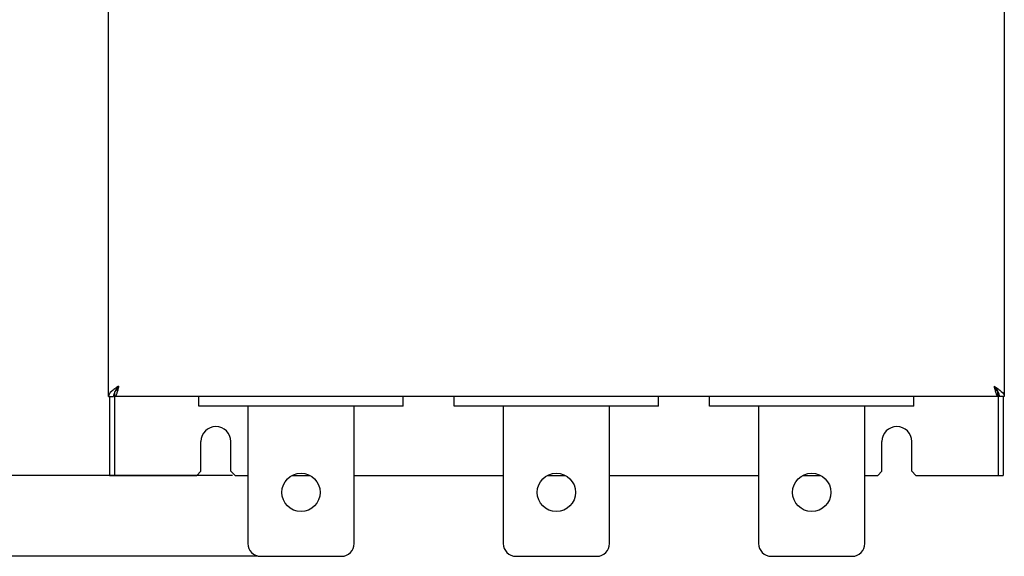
# Model space of a CAD drawing. Header units: millimetres. Extents: x -2787 to 4673, y -54 to 2046.
# Tile 100 of 124: x 2689 to 2920, y 1131 to 1257. Entities that reach past the tile are written whole.
import ezdxf

# ---------------------------------------------------------------- set-up
doc = ezdxf.new("R2010")
doc.units = ezdxf.units.MM
doc.header["$LTSCALE"] = 81.675
doc.header["$PDMODE"] = 3
doc.header["$PDSIZE"] = 0.3125
doc.layers.get('0').update_dxf_attribs({"linetype": 'CONTINUOUS'})
doc.layers.get('DEFPOINTS').update_dxf_attribs({"linetype": 'CONTINUOUS'})
doc.layers.add('02___PRT_ALL_AXES', color=7, linetype='CONTINUOUS')
doc.styles.get("Standard").update_dxf_attribs({"font": 'SIMPLEX.SHX', "width": 0.8})
doc.dimstyles.new('DIMSTYLE_1', dxfattribs={"dimtxt": 17.5, "dimasz": 0.9375, "dimexe": 0.125, "dimexo": 0.0625, "dimgap": 1.75, "dimtad": 0, "dimtih": 1, "dimtoh": 1, "dimdsep": 46, "dimtxsty": 'Standard', "dimblk": '_FILLED', "dimblk1": '_FILLED', "dimblk2": '_FILLED', "dimcen": 0.09, "dimazin": 2, "dimtfac": 1, "dimtofl": 0, "dimtmove": 0, "dimatfit": 3, "dimldrblk": '_FILLED', "dimfxl": 1, "dimtolj": 1, "dimarcsym": 0})
doc.dimstyles.new('DIMSTYLE_2', dxfattribs={"dimtxt": 17.5, "dimasz": 0.9375, "dimexe": 0.125, "dimexo": 0.0625, "dimtad": 0, "dimtih": 1, "dimtoh": 1, "dimdsep": 46, "dimtxsty": 'Standard', "dimblk": '_FILLED', "dimblk1": '_FILLED', "dimblk2": '_FILLED', "dimcen": 0.09, "dimazin": 2, "dimtfac": 1, "dimtmove": 0, "dimatfit": 2, "dimldrblk": '_FILLED', "dimfxl": 1, "dimtolj": 1, "dimarcsym": 0})

# ---------------------------------------------------------------- blocks, each defined once
blk = doc.blocks.new('_FILLED')
at = {"color": 0, "linetype": 'ByBlock'}
blk.add_solid([(0, 0), (-1, 0.17), (-1, -0.17)], dxfattribs=at)
blk = doc.blocks.new('*D43')
at = {"color": 0, "lineweight": -2, "transparency": 16777216}
for p, q in [((2711.41, 1540.07), (2619.61, 1540.07)), ((2619.73, 1539.13), (2619.73, 1328.44)), ((2619.73, 1151.01), (2619.73, 1301.61)), ((2738.51, 1150.07), (2619.61, 1150.07))]:
    blk.add_line(p, q, dxfattribs=at)
at = {"layer": 'DEFPOINTS', "color": 0, "transparency": 16777216}
for p in [(2711.48, 1540.07), (2619.73, 1150.07), (2738.58, 1150.07)]:
    blk.add_point(p, dxfattribs=at)
at = {"color": 0, "lineweight": -2, "transparency": 16777216, "xscale": 0.9375, "yscale": 0.9375, "zscale": 0.9375}
for p, rotation in [((2619.73, 1540.07), 90), ((2619.73, 1150.07), 270)]:
    blk.add_blockref('_FILLED', p, dxfattribs=dict(at, rotation=rotation))
at = {"color": 0, "transparency": 16777216, "insert": (2619.73, 1326.69), "char_height": 17.5, "width": 84, "attachment_point": 2, "line_spacing_factor": 0.9}
blk.add_mtext('\\A1;390', dxfattribs=at)
blk = doc.blocks.new('*D45')
at = {"color": 0, "lineweight": -2, "transparency": 16777216}
for p, q in [((2744.51, 1550.27), (2499.07, 1550.27)), ((2499.19, 1549.33), (2499.19, 1386.39)), ((2499.19, 1132.03), (2499.19, 1361.81)), ((2744.51, 1131.09), (2499.07, 1131.09))]:
    blk.add_line(p, q, dxfattribs=at)
at = {"layer": 'DEFPOINTS', "color": 0, "transparency": 16777216}
for p in [(2744.58, 1550.27), (2499.19, 1131.09), (2744.58, 1131.09)]:
    blk.add_point(p, dxfattribs=at)
at = {"color": 0, "lineweight": -2, "transparency": 16777216, "xscale": 0.9375, "yscale": 0.9375, "zscale": 0.9375}
for p, rotation in [((2499.19, 1550.27), 90), ((2499.19, 1131.09), 270)]:
    blk.add_blockref('_FILLED', p, dxfattribs=dict(at, rotation=rotation))
at = {"color": 0, "transparency": 16777216, "insert": (2499.19, 1385.77), "char_height": 17.5, "width": 84, "attachment_point": 2, "line_spacing_factor": 0.9}
blk.add_mtext('\\A1;419', dxfattribs=at)

msp = doc.modelspace()

# ---------------------------------------------------------------- linework, layer by layer
at = {"color": 3}
for p, q in [((2709.39, 1168.619), (2709.39, 1511.619)), ((2919.89, 1511.619), (2919.89, 1168.619)), ((2709.39, 1168.619), (2710.59, 1168.619)), ((2709.64, 1168.619), (2709.64, 1150.069)), ((2710.89, 1168.869), (2710.615, 1168.869)), ((2710.84, 1168.869), (2710.84, 1150.069)), ((2710.89, 1168.619), (2710.89, 1169.712)), ((2918.39, 1168.619), (2710.89, 1168.619)), ((2711.265, 1170.069), (2711.097, 1170.069)), ((2730.64, 1166.369), (2730.64, 1168.619)), ((2778.64, 1166.369), (2778.64, 1168.619)), ((2790.64, 1166.369), (2790.64, 1168.619)), ((2838.64, 1166.369), (2838.64, 1168.619)), ((2850.64, 1166.369), (2850.64, 1168.619)), ((2898.64, 1166.369), (2898.64, 1168.619)), ((2918.183, 1170.069), (2918.015, 1170.069)), ((2918.39, 1168.619), (2918.39, 1169.712)), ((2918.664, 1168.869), (2918.39, 1168.869)), ((2918.44, 1168.869), (2918.44, 1150.069)), ((2919.89, 1168.619), (2918.69, 1168.619)), ((2919.64, 1168.619), (2919.64, 1150.069)), ((2778.64, 1166.369), (2730.64, 1166.369)), ((2742.14, 1166.369), (2742.14, 1134.092)), ((2767.14, 1134.092), (2767.14, 1166.369)), ((2838.64, 1166.369), (2790.64, 1166.369)), ((2802.14, 1166.369), (2802.14, 1134.092)), ((2827.14, 1134.092), (2827.14, 1166.369)), ((2898.64, 1166.369), (2850.64, 1166.369)), ((2862.14, 1166.369), (2862.14, 1134.092)), ((2887.14, 1134.092), (2887.14, 1166.369)), ((2731.14, 1151.069), (2731.14, 1158.069)), ((2738.14, 1151.069), (2738.14, 1158.069)), ((2891.14, 1151.069), (2891.14, 1158.069)), ((2898.14, 1151.069), (2898.14, 1158.069)), ((2709.64, 1150.069), (2730.14, 1150.069)), ((2730.14, 1150.069), (2731.14, 1151.069)), ((2738.14, 1151.069), (2739.14, 1150.069)), ((2739.14, 1150.069), (2742.14, 1150.069)), ((2752.563, 1150.069), (2756.717, 1150.069)), ((2767.14, 1150.069), (2802.14, 1150.069)), ((2812.563, 1150.069), (2816.717, 1150.069)), ((2827.14, 1150.069), (2862.14, 1150.069)), ((2872.563, 1150.069), (2876.717, 1150.069)), ((2887.14, 1150.069), (2890.14, 1150.069)), ((2890.14, 1150.069), (2891.14, 1151.069)), ((2898.14, 1151.069), (2899.14, 1150.069)), ((2899.14, 1150.069), (2919.64, 1150.069)), ((2745.14, 1131.092), (2764.14, 1131.092)), ((2805.14, 1131.092), (2824.14, 1131.092)), ((2865.14, 1131.092), (2884.14, 1131.092))]:
    msp.add_line(p, q, dxfattribs=at)
for centre, radius, start, end in [((2714.492, 1167.847), 4.062, 150.95359, 151.27453), ((2714.559, 1167.81), 4.138, 150.73118, 150.95383), ((2712.04, 1172.469), 2.4, 249.35269, 253.06533), ((2917.24, 1172.469), 2.4, 286.93548, 290.64658), ((2914.72, 1167.81), 4.138, 29.04616, 29.26854), ((2914.788, 1167.847), 4.062, 28.72539, 29.04642), ((2734.64, 1158.069), 3.5, 0, 180), ((2894.64, 1158.069), 3.5, 0, 180), ((2745.14, 1134.092), 3, 180, 270), ((2764.14, 1134.092), 3, 270, 0), ((2805.14, 1134.092), 3, 180, 270), ((2824.14, 1134.092), 3, 270, 0), ((2865.14, 1134.092), 3, 180, 270), ((2884.14, 1134.092), 3, 270, 0)]:
    msp.add_arc(centre, radius, start, end, dxfattribs=at)
for points, knots in [([(2711.79, 1171.019), (2711.481, 1170.823), (2710.892, 1170.445), (2709.98, 1169.785), (2709.39, 1169.083), (2709.39, 1168.619)], [0, 0, 0, 0, 0.3160851, 0.5993013, 1, 1, 1, 1]), ([(2711.79, 1171.019), (2711.717, 1170.713), (2711.58, 1170.143), (2711.4, 1169.478), (2711.239, 1169.041), (2711.123, 1168.795), (2710.986, 1168.619), (2710.89, 1168.619)], [0, 0, 0, 0, 0.3618053, 0.6719085, 0.7939525, 0.8891051, 1, 1, 1, 1]), ([(2711.79, 1171.019), (2711.712, 1170.921), (2711.413, 1170.54), (2711.125, 1170.147), (2710.949, 1169.834)], [0, 0, 0, 0, 0.2586244, 1, 1, 1, 1]), ([(2711.79, 1171.019), (2711.66, 1170.747), (2711.484, 1170.368), (2711.197, 1169.963), (2711.029, 1169.844), (2710.95, 1169.826)], [0, 0, 0, 0, 0.6084231, 0.8361389, 1, 1, 1, 1]), ([(2917.49, 1171.019), (2917.62, 1170.747), (2917.796, 1170.368), (2918.083, 1169.963), (2918.25, 1169.844), (2918.33, 1169.826)], [0, 0, 0, 0, 0.6084258, 0.8361406, 1, 1, 1, 1]), ([(2917.49, 1171.019), (2917.567, 1170.921), (2917.866, 1170.54), (2918.155, 1170.147), (2918.331, 1169.834)], [0, 0, 0, 0, 0.2586247, 1, 1, 1, 1]), ([(2917.49, 1171.019), (2917.798, 1170.823), (2918.388, 1170.445), (2919.3, 1169.785), (2919.89, 1169.083), (2919.89, 1168.619)], [0, 0, 0, 0, 0.3160851, 0.5993013, 1, 1, 1, 1]), ([(2917.49, 1171.019), (2917.563, 1170.713), (2917.7, 1170.143), (2917.88, 1169.478), (2918.041, 1169.041), (2918.157, 1168.795), (2918.293, 1168.619), (2918.39, 1168.619)], [0, 0, 0, 0, 0.3618053, 0.6719085, 0.7939525, 0.8891051, 1, 1, 1, 1]), ([(2710.93, 1169.8), (2710.878, 1169.703), (2710.694, 1169.336), (2710.59, 1168.922), (2710.59, 1168.619)], [0, 0, 0, 0, 0.2660631, 1, 1, 1, 1]), ([(2918.349, 1169.8), (2918.402, 1169.703), (2918.586, 1169.336), (2918.69, 1168.922), (2918.69, 1168.619)], [0, 0, 0, 0, 0.266063, 1, 1, 1, 1])]:
    msp.add_open_spline(points, degree=3, knots=knots, dxfattribs=at)
at = {"layer": '02___PRT_ALL_AXES', "color": 3}
for centre in [(2754.64, 1146.092), (2814.64, 1146.092), (2874.64, 1146.092)]:
    msp.add_circle(centre, 4.5, dxfattribs=at)

# ---------------------------------------------------------------- dimensions: what is measured, and where the dimension line sits
at = {"color": 2}
dim = msp.add_linear_dim(base=(2499.194, 1131.092), p1=(2744.577, 1550.269), p2=(2744.577, 1131.092), angle=270, dimstyle='DIMSTYLE_2', override={"dimdec": 0, "dimpost": '<>'}, dxfattribs=at)
dim.commit()
dim.dimension.update_dxf_attribs({"geometry": '*D45', "text_midpoint": (2499.194, 1374.102), "dimtype": 160})
dim = msp.add_linear_dim(base=(2619.734, 1150.069), p1=(2711.477, 1540.069), p2=(2738.577, 1150.069), angle=270, dimstyle='DIMSTYLE_1', dxfattribs=at)
dim.commit()
dim.dimension.update_dxf_attribs({"geometry": '*D43', "text_midpoint": (2619.734, 1315.023), "dimtype": 160})

doc.saveas('drawing.dxf')
